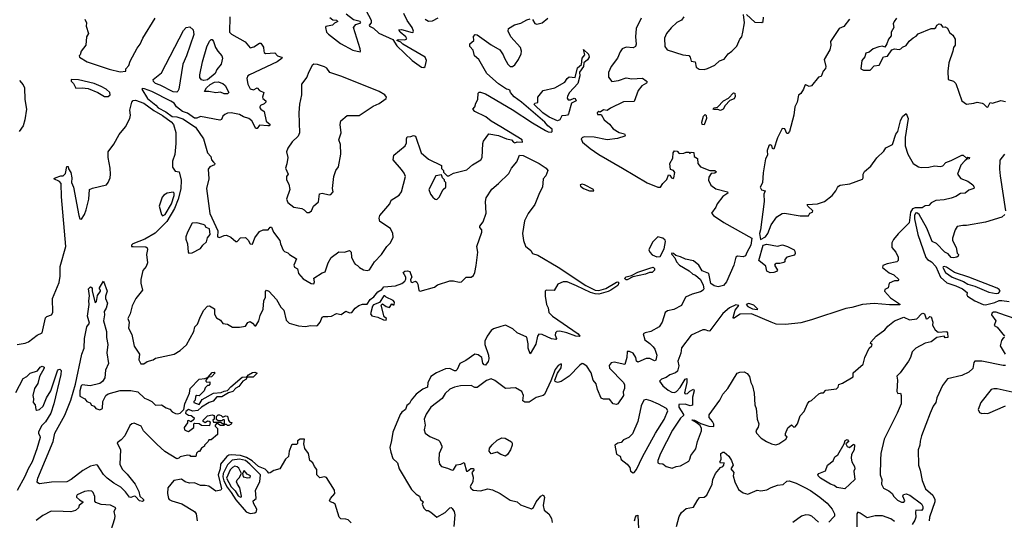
# Model space of a CAD drawing. Extents: x 1995161 to 2088924, y 769148 to 906007.
# Tile 47 of 256: x 2035246 to 2043575, y 778250 to 782481. Entities that reach past the tile are written whole.
import ezdxf

# ---------------------------------------------------------------- set-up
doc = ezdxf.new("R2010")
doc.units = 0

msp = doc.modelspace()

# ---------------------------------------------------------------- linework, layer by layer
at = {"layer": '0CON20XD'}
for points in [[(2038152.6, 782602.6), (2038218.1, 782478.1), (2038220.4, 782455), (2038201.2, 782435), (2038204.3, 782425), (2038238.6, 782408.6), (2038285, 782367.8), (2038402.7, 782312.7), (2038435, 782258.8), (2038565, 782136.5), (2038645, 782080.3), (2038663.5, 782076.5)], [(2035796.7, 782485), (2035811.2, 782455), (2035808.8, 782425), (2035828, 782365), (2035812.5, 782335), (2035806, 782265), (2035766, 782215), (2035758.8, 782185), (2035750, 782175), (2035751.2, 782165), (2035815.7, 782125), (2036002.7, 782062.7), (2036095, 782041), (2036143.8, 782045)], [(2036143.8, 782045), (2036144.5, 782065.5), (2036168.5, 782095), (2036180.2, 782129.8), (2036238.6, 782241.4), (2036264.3, 782275), (2036287.5, 782325), (2036392.5, 782495)], [(2037024.1, 782505), (2037021.4, 782375), (2037037.5, 782357.5), (2037154.3, 782294.3), (2037195, 782243.1), (2037227.3, 782252.7), (2037275, 782282.9), (2037285, 782282), (2037309.7, 782249.7), (2037311.1, 782215), (2037314.2, 782204.2), (2037326.4, 782196.4), (2037405, 782199.5), (2037425.9, 782175.9), (2037460, 782165), (2037467.5, 782155), (2037424.2, 782125), (2037189.5, 782015), (2037177.1, 782005), (2037168.1, 781985), (2037175.8, 781935), (2037195, 781895.8), (2037225, 781888.9), (2037255, 781905.4), (2037275, 781881.1), (2037310, 781865), (2037299.3, 781825), (2037303.7, 781813.7), (2037327.5, 781795), (2037327.5, 781785), (2037315, 781769.6), (2037284.2, 781755), (2037277.1, 781745), (2037278.9, 781735), (2037285, 781724.4), (2037315, 781704), (2037332.3, 781622.2), (2037364, 781595), (2037356, 781585), (2037345, 781582.7), (2037275, 781588.9), (2037255, 781562.5), (2037245, 781562.5), (2037210, 781625), (2037185.6, 781645), (2037139.8, 781659.7), (2037105, 781678.8), (2037035, 781694.5), (2037005, 781690.4), (2036980.5, 781679.5), (2036964.2, 781665), (2036952.7, 781637.3), (2036938.5, 781631.5), (2036775, 781662.9), (2036745, 781649.2), (2036725, 781649.1), (2036665, 781691.9), (2036624.2, 781704.2), (2036573.9, 781745), (2036552.7, 781775), (2036525, 781791.8), (2036363.6, 781875), (2036302.7, 781897.3), (2036285, 781900), (2036280, 781895), (2036328.6, 781815), (2036398.3, 781758.3), (2036418, 781735), (2036481.5, 781701.5), (2036535, 781662), (2036575, 781659.5), (2036625, 781643.2), (2036733, 781573), (2036800.6, 781475), (2036835.4, 781355.4), (2036864.2, 781325), (2036868.6, 781295), (2036885.4, 781275.4), (2036896.2, 781265), (2036893.8, 781255), (2036855, 781238.3), (2036841.2, 781218.8), (2036846.9, 781135), (2036825.1, 781055), (2036853.9, 780843.9), (2036923.3, 780695), (2036920, 780645), (2036935, 780641.2), (2036975, 780658), (2036995, 780660), (2037032.3, 780642.3), (2037075, 780606.7), (2037085, 780607.5), (2037114.2, 780635.8), (2037155, 780638.8), (2037177.9, 780617.9), (2037197, 780587), (2037215, 780583.3), (2037235, 780637.5), (2037275, 780690.8), (2037305, 780705.8), (2037347.5, 780705), (2037365, 780727.5), (2037375, 780727.5), (2037392.9, 780685), (2037446.9, 780615), (2037451.4, 780585), (2037475, 780532), (2037485, 780522), (2037515, 780511.2), (2037527.5, 780495), (2037588.3, 780458.3), (2037564.4, 780405), (2037570, 780390), (2037596.7, 780375), (2037604.5, 780334.5), (2037645, 780290.8), (2037710.9, 780250.9), (2037735, 780248.8), (2037740.8, 780265), (2037735, 780296.7), (2037805, 780342), (2037829.1, 780350.9), (2037856.7, 780425), (2037880.5, 780469.5), (2037945, 780518.8), (2037995, 780515.8), (2038035, 780530), (2038051.2, 780515), (2038052.5, 780475), (2038074.5, 780424.5), (2038085, 780413.8), (2038104.1, 780404.1), (2038120, 780385), (2038155, 780366), (2038185, 780360), (2038205, 780366), (2038248.6, 780435), (2038305.7, 780495), (2038351.4, 780565), (2038382, 780595), (2038406.1, 780643.9), (2038403.8, 780675), (2038384, 780715), (2038291.5, 780775), (2038286.6, 780803.4), (2038292.2, 780825), (2038376.7, 780925), (2038387.5, 780955), (2038455, 780997.5), (2038476.7, 781025), (2038508.8, 781155), (2038497.5, 781185), (2038477.1, 781215), (2038406.7, 781295), (2038410, 781335), (2038506.7, 781415), (2038519.3, 781440.7), (2038517.5, 781475), (2038525, 781490), (2038555, 781492.5), (2038577, 781503), (2038595, 781497.5), (2038642.5, 781355), (2038705, 781303.3), (2038815, 781247.5), (2038813, 781223), (2038830, 781205), (2038831.7, 781191.7), (2038861.7, 781161.7), (2038875, 781160), (2038916.1, 781183.9), (2039027.7, 781212.3), (2039076.4, 781253.6), (2039147.5, 781295), (2039157.5, 781315), (2039163.3, 781435), (2039170, 781455), (2039215, 781516.7), (2039295, 781503.3), (2039365, 781472.5), (2039406.4, 781466.4), (2039423.3, 781445), (2039435, 781441.2), (2039455, 781447.5), (2039500, 781445), (2039497.5, 781465), (2039316, 781576), (2039233.2, 781623.2), (2039188.7, 781658.7), (2039096, 781705), (2039078.8, 781725), (2039095.8, 781745), (2039104, 781775), (2039122.5, 781805), (2039125, 781860), (2039132, 781868), (2039145, 781869.5), (2039185, 781855.3), (2039411.7, 781721.7), (2039585, 781608.1), (2039695, 781544), (2039716.2, 781533.8), (2039745, 781530), (2039750, 781535), (2039750, 781555), (2039714, 781584), (2039687.5, 781615), (2039491.4, 781785), (2039430.1, 781830.1), (2039396.5, 781865), (2039391, 781885), (2039379.3, 781890.7), (2039363, 781893), (2039295, 781939.8), (2039196.8, 782025), (2039130, 782145), (2039092.5, 782175), (2039082.4, 782222.4), (2039052.5, 782255), (2039053.8, 782276.2), (2039087.5, 782305), (2039085, 782340), (2039100, 782355), (2039115, 782352.5), (2039235, 782267.5), (2039306.7, 782225), (2039336.2, 782185), (2039346, 782155), (2039374.2, 782105), (2039395, 782086.2), (2039415, 782086.2), (2039435, 782100), (2039466, 782145), (2039488.5, 782191.5), (2039490, 782215), (2039481.4, 782245), (2039400, 782335), (2039377.1, 782385), (2039381.4, 782405), (2039432.7, 782437.3), (2039485, 782451), (2039535, 782479.5), (2039565, 782488.2)], [(2037868.5, 782498.5), (2037895, 782480), (2037925, 782475.6), (2037936.7, 782465), (2037908, 782452), (2037893.3, 782435), (2037835.6, 782424.4), (2037831.9, 782415), (2037840.9, 782375), (2037857.6, 782357.6), (2037958.7, 782278.7), (2038065, 782222.6), (2038125, 782209.4)], [(2038125, 782209.4), (2038130, 782215), (2038127.2, 782235), (2038068.9, 782415), (2038089.2, 782440.8), (2038131.4, 782455), (2038125, 782465.1), (2038069.7, 782479.7), (2038008.7, 782528.7)], [(2038663.5, 782076.5), (2038675, 782084), (2038686.7, 782135), (2038675, 782165.3), (2038487.5, 782275), (2038470.9, 782290.9), (2038437.5, 782305), (2038446.7, 782313.3), (2038505, 782311.2), (2038521.7, 782318.3), (2038513.3, 782335), (2038463.3, 782375), (2038453.8, 782396.2), (2038475, 782396.9), (2038565, 782371.9), (2038575.6, 782374.4), (2038578.1, 782385), (2038566, 782416), (2038524.6, 782475), (2038495, 782532.5)], [(2038675, 782485.3), (2038705, 782469.6), (2038738.8, 782471.2), (2038785, 782496.7)], [(2039585, 782483.1), (2039605, 782449.2), (2039621.7, 782441.7), (2039665, 782454.6), (2039715, 782492.5)], [(2040504.3, 782495), (2040461.8, 782405), (2040455.3, 782335), (2040462, 782275), (2040455.2, 782254.8), (2040435, 782242.1), (2040375, 782248.3), (2040343.5, 782235), (2040325, 782210), (2040303.2, 782156.8), (2040249.6, 782085), (2040227.3, 782035), (2040226.7, 781995), (2040255, 781959.4), (2040312.6, 781967.4), (2040375, 781990.8), (2040425, 781980), (2040515, 781985.5), (2040545.4, 781965.4), (2040553.8, 781955), (2040547.5, 781945), (2040508.1, 781921.9), (2040476.5, 781883.5), (2040445, 781790), (2040353.8, 781786.2), (2040245, 781734), (2040215, 781713.3), (2040185, 781720), (2040155, 781700), (2040145, 781703.8), (2040130.6, 781695), (2040135, 781678.6), (2040165, 781680), (2040191.2, 781635), (2040235, 781596.7), (2040265, 781559.2), (2040318.3, 781528.3), (2040361.2, 781515), (2040367.8, 781505), (2040364.2, 781495), (2040303.2, 781476.8), (2040215, 781464.1), (2040105, 781488.8), (2040025, 781489.4), (2040005.7, 781484.3), (2039996, 781475), (2040006.9, 781445), (2040071, 781391), (2040145, 781341.8), (2040345, 781226.7), (2040555, 781102.6), (2040645, 781065.6), (2040665.4, 781064.6), (2040685, 781096), (2040719.8, 781130.2), (2040735, 781170), (2040745, 781167.5), (2040760, 781145), (2040775, 781140), (2040780, 781145), (2040788.1, 781188.1), (2040776.8, 781206.8), (2040752.5, 781215), (2040744.7, 781265), (2040770, 781310), (2040774.6, 781355), (2040785, 781372.5), (2040808.3, 781368.3), (2040825, 781350), (2040865, 781352.5), (2040885, 781360), (2040905, 781360), (2040915, 781350), (2040925, 781360), (2040948.3, 781358.3), (2040950, 781325), (2040978.3, 781308.3), (2040982.5, 781265), (2041005, 781236.7), (2041085, 781207.5), (2041125, 781206.7), (2041140, 781195), (2041125, 781183.3), (2041095, 781180), (2041075, 781150), (2041073.3, 781125), (2041091.2, 781081.2), (2041135, 781051.4), (2041233.8, 781025), (2041237.5, 781015), (2041192.8, 780987.2), (2041146, 780925), (2041134.2, 780895.8), (2041098.8, 780845), (2041114.4, 780825), (2041202.5, 780767.5), (2041438.7, 780635), (2041430.8, 780575), (2041395.5, 780514.5), (2041385.4, 780484.6), (2041365, 780477), (2041316.7, 780483.3), (2041304, 780475), (2041287.9, 780405), (2041223.8, 780265), (2041199.2, 780235), (2041155, 780223.8), (2041121.8, 780231.8), (2041092, 780252), (2041075, 780334.5), (2041019.4, 780359.4), (2040991.5, 780405), (2040945, 780441.8), (2040877.5, 780457.5), (2040835, 780477.9), (2040796.9, 780486.9), (2040775.8, 780505), (2040763, 780507), (2040758.8, 780505), (2040761.8, 780495), (2040789.2, 780469.2), (2040801.2, 780435), (2040827.8, 780405), (2040907.8, 780357.8), (2040940.8, 780330.8)], [(2042265, 782484.2), (2042218, 782422), (2042178.8, 782405), (2042104.4, 782295.6), (2042108.1, 782265), (2042097.8, 782225), (2042050, 782145), (2042064.2, 782085), (2042062.3, 782067.7), (2042041.2, 782045), (2042025, 782000), (2042003.6, 781996.4), (2041945, 781922), (2041925, 781917.5), (2041895, 781930.8), (2041886.2, 781925), (2041876.3, 781893.7), (2041855, 781857.5), (2041835, 781844), (2041822.7, 781785), (2041803.8, 781745), (2041795.2, 781674.8), (2041758, 781535), (2041745, 781520), (2041735, 781520), (2041718.3, 781558.3), (2041695, 781560), (2041655, 781482.5), (2041625, 781387.5), (2041615, 781393.3), (2041608.1, 781418.1), (2041595, 781422.1), (2041584.2, 781415.8), (2041569.7, 781375), (2041570.7, 781335), (2041555.9, 781305), (2041533.7, 781186.3), (2041528.2, 781101.8), (2041510.2, 781065), (2041521.8, 781041.8), (2041553.3, 781035), (2041541.1, 781005), (2041544.4, 780945.6), (2041513.3, 780705), (2041503.3, 780675), (2041513, 780623), (2041555.6, 780645), (2041575.6, 780675), (2041602.1, 780747.9), (2041652, 780815), (2041695, 780841.9), (2041715, 780846.4), (2041847.4, 780822.6), (2041917.9, 780822.1), (2041930, 780845), (2041952.5, 780855), (2041953.8, 780865), (2041914, 780905), (2041906.7, 780915), (2041910.8, 780919.2), (2041995, 780923.1), (2042055, 780944.2), (2042118, 780995), (2042150, 781035), (2042163.3, 781063.3), (2042171.2, 781075), (2042187.6, 781082.4), (2042266.9, 781093.1), (2042375, 781132), (2042381.4, 781145), (2042381.2, 781175), (2042392.1, 781197.9), (2042445.9, 781244.1), (2042497, 781313), (2042555, 781370), (2042573.6, 781396.4), (2042630, 781425), (2042658.1, 781511.9), (2042675, 781536.2), (2042695.5, 781625), (2042715, 781663.3), (2042745, 781686.7), (2042760.8, 781645), (2042735.6, 781485), (2042735.8, 781415), (2042760, 781345), (2042804.3, 781264.3), (2042847.9, 781237.9), (2042871.5, 781231.5), (2042935, 781234.5), (2042985, 781245.8), (2043035, 781239.1), (2043053.6, 781246.3), (2043081.1, 781275), (2043125, 781290.3), (2043215, 781335.8), (2043227.5, 781335), (2043255, 781310), (2043265, 781317.5), (2043280, 781315), (2043277.5, 781305), (2043257.5, 781302.5), (2043240.7, 781289.3), (2043208.2, 781251.8), (2043178.8, 781175), (2043207.7, 781137.7), (2043265, 781115.6), (2043307.5, 781085), (2043318.8, 781065), (2043317.5, 781055), (2043275, 781038.8), (2043245, 781015.8), (2043205, 781012.9), (2043165, 780987.1), (2043125, 780971.9), (2043065, 780958.5), (2042996.7, 780953.3), (2042955, 780933.8), (2042935, 780911.2), (2042905, 780907.1), (2042880.3, 780889.7), (2042820.6, 780889.4), (2042798.8, 780881.2), (2042781.7, 780855), (2042769.2, 780765), (2042678, 780672), (2042636.9, 780623.1), (2042622, 780595), (2042624.2, 780555), (2042657.5, 780515), (2042678, 780475), (2042676, 780445), (2042665, 780434.3), (2042583.6, 780416.4), (2042545.9, 780404.1), (2042544.4, 780385), (2042602.2, 780342.2), (2042639.5, 780325), (2042681.2, 780285), (2042675, 780274), (2042645, 780274), (2042600, 780255), (2042592.5, 780215), (2042565, 780201.2), (2042560, 780185), (2042610.9, 780130.9), (2042680, 780085), (2042692.5, 780075), (2042688.3, 780071.7), (2042605, 780071.7), (2042475, 780082.3), (2042375, 780073.2), (2042285, 780048), (2042235, 780040.5), (2041945, 779944), (2041855, 779920), (2041725, 779906), (2041645, 779908.8), (2041603.6, 779923.6), (2041435, 779995.6), (2041339.4, 779990.6), (2041284, 779954), (2041280, 779965), (2041297.5, 780025), (2041330, 780065), (2041305, 780070), (2041250, 780045), (2041195, 779996.2), (2041085, 779852), (2041075, 779848), (2041045, 779859.6), (2041025, 779860), (2040924.7, 779815.3), (2040845, 779707.5), (2040837.7, 779662.3), (2040812.7, 779595), (2040822.8, 779555), (2040809.3, 779510.7), (2040793.1, 779496.9), (2040745, 779478.5), (2040715, 779455.5), (2040675, 779442.2), (2040658.9, 779425), (2040687.5, 779385), (2040730.9, 779350.9), (2040763.6, 779333.6), (2040785, 779330.9), (2040802.9, 779337.1), (2040833, 779373), (2040875, 779441.2), (2040888.3, 779448.3), (2040890, 779415), (2040868.3, 779328.3), (2040875, 779320), (2040895, 779322.5), (2040915, 779342.5), (2040946.7, 779356.7), (2040951.2, 779345), (2040938.6, 779291.4), (2040936.8, 779223.2), (2040916.4, 779216.4), (2040875, 779232.5), (2040821.7, 779228.3), (2040822.5, 779205), (2040860, 779145), (2040860, 779135), (2040835, 779113.3), (2040767.1, 779012.9), (2040665.6, 778815), (2040642.7, 778755), (2040642.7, 778735), (2040655, 778728.6), (2040685, 778727.5), (2040715, 778704.3), (2040765, 778690.8), (2040800, 778705), (2040835, 778709.4), (2040905, 778750.8), (2040914.5, 778765.5), (2040922, 778798), (2040965.8, 778855), (2040978.6, 778915), (2041014.4, 779005), (2041014.4, 779025), (2041000.8, 779050.8), (2040967.5, 779077.5), (2040933.3, 779095), (2040935, 779100), (2040955, 779096.7), (2041008.3, 779068.3), (2041074.2, 779044.2), (2041118.3, 779041.7), (2041118.3, 779061.7), (2041107.5, 779085), (2041078.3, 779118.3), (2041078.8, 779141.2), (2041169.4, 779265), (2041194.4, 779315), (2041235, 779364), (2041315, 779492.5), (2041336.9, 779503.1), (2041375, 779504.6), (2041400.7, 779490.7), (2041420.4, 779465), (2041429.6, 779415), (2041446.2, 779385), (2041459.5, 779325), (2041464.2, 779225.8), (2041475.7, 779195), (2041484.5, 779105), (2041499.4, 779065), (2041493.9, 779036.1), (2041474, 779005), (2041478.8, 778985), (2041517.5, 778945), (2041564.2, 778915), (2041605, 778895.5), (2041643, 778887), (2041668, 778895), (2041728, 778935), (2041736.7, 778955), (2041725, 778963.3), (2041723.9, 778983.9), (2041745, 779030), (2041775, 779057.5), (2041795, 779037.5), (2041805, 779040), (2041825, 779064), (2041847.1, 779132.9), (2041882.1, 779167.9), (2041908.8, 779235), (2041923.3, 779255), (2041945, 779263.3), (2042005, 779318), (2042025, 779328), (2042045, 779327.5), (2042065, 779350), (2042155, 779360), (2042170, 779375), (2042175, 779397.5), (2042205, 779408.8), (2042295, 779463.3), (2042296.7, 779495), (2042380.9, 779569.1), (2042396, 779625), (2042431.2, 779705), (2042453.3, 779725), (2042456.2, 779735), (2042443.3, 779745), (2042446.7, 779755), (2042490, 779805), (2042565, 779860), (2042589.2, 779890.8), (2042645, 779936.2), (2042725, 779966.2), (2042774.2, 779944.2), (2042835, 779953.8), (2042875, 779994.2), (2042885, 779999.5), (2042900.8, 779995), (2042915, 779953.8), (2042926.7, 779955), (2042945, 779972), (2042955, 779970.8), (2042970.8, 779925), (2042968.3, 779898.3), (2042990.7, 779860.7), (2043015, 779841.2), (2043085, 779846.7), (2043095.5, 779835), (2043096.7, 779795), (2043075, 779792.5), (2043066.2, 779806.2), (2043004.5, 779795.5), (2042955, 779757.5), (2042905, 779747.7), (2042825.6, 779705), (2042795.3, 779674.7), (2042780.7, 779625), (2042764.8, 779595), (2042693.2, 779496.8), (2042665, 779468.8), (2042672.5, 779435), (2042667, 779337), (2042675, 779322.5), (2042696.7, 779325), (2042703.6, 779303.6), (2042701.9, 779235), (2042669.6, 779155), (2042557.8, 778935), (2042531.5, 778815), (2042528.8, 778761.2), (2042525.2, 778635), (2042537.5, 778595), (2042536.3, 778555), (2042551.8, 778521.8), (2042598.2, 778498.2), (2042626, 778476), (2042641, 778451), (2042670.8, 778420.8), (2042705.8, 778404.2), (2042726, 778404), (2042732.5, 778415), (2042717.1, 778455), (2042720.9, 778469.1), (2042745, 778473.6), (2042775, 778462.1), (2042875, 778388.9), (2042886.2, 778365), (2042884.3, 778345.7), (2042875, 778333.6), (2042827.5, 778335), (2042822.7, 778317.3), (2042826.8, 778276.8), (2042819.1, 778250.9), (2042795, 778215.5)], [(2040863.3, 782505), (2040843, 782477), (2040804, 782456), (2040756.9, 782413.1), (2040718.6, 782365), (2040700, 782325), (2040704, 782255), (2040722.5, 782225), (2040855, 782184.3), (2040905, 782178.8), (2040916.2, 782165), (2040925, 782130), (2040960, 782125), (2040969.3, 782079.3), (2040993, 782063), (2041035, 782061.2), (2041065, 782068.8), (2041125, 782095.8), (2041165, 782132.5), (2041205, 782146.2), (2041238.8, 782191.2), (2041271.2, 782215), (2041312.3, 782257.7), (2041338, 782315), (2041353.3, 782335), (2041363.3, 782375), (2041376.2, 782455), (2041367.5, 782525)], [(2041395, 782524.2), (2041465, 782458.6), (2041525, 782457.9), (2041534.6, 782465.4), (2041538.6, 782501.4)], [(2042664.2, 782495), (2042642.9, 782465), (2042635.8, 782445), (2042640.8, 782415), (2042618.8, 782375), (2042616.7, 782345), (2042595, 782317.5), (2042582, 782278), (2042565, 782250), (2042545, 782256.7), (2042512.5, 782252.5), (2042466.7, 782235), (2042432.9, 782207.1), (2042403.1, 782196.9), (2042394.2, 782165.8), (2042370.8, 782135), (2042360, 782065), (2042385, 782054.3), (2042440, 782055), (2042475, 782091.2), (2042515, 782097.5), (2042552.3, 782167.7), (2042586.2, 782173.8), (2042623.9, 782226.1), (2042645, 782233.3), (2042685, 782230), (2042700, 782235), (2042715, 782250), (2042745, 782262.5), (2042770.5, 782299.5), (2042805, 782328.8), (2042829.3, 782340.7), (2042845, 782360), (2042955, 782406.7), (2042985, 782406.7), (2042995.8, 782414.2), (2043003.3, 782435), (2043025, 782446.2), (2043034, 782444), (2043055, 782416.7), (2043075, 782419.2), (2043095, 782410), (2043112.5, 782372.5), (2043138.8, 782348.8), (2043160.4, 782315), (2043158.1, 782265), (2043144.3, 782245), (2043140, 782215), (2043104.2, 782115), (2043095.8, 782045), (2043101.2, 781975), (2043145, 781960), (2043165, 781940.6), (2043214.1, 781794.1), (2043255, 781765.6), (2043316.1, 781773.9), (2043345, 781784.2), (2043386.1, 781776.1), (2043400, 781770), (2043425, 781744), (2043435, 781742.5), (2043455, 781780), (2043475, 781776.2), (2043545, 781797.5), (2043585, 781788)], [(2036575, 781868.4), (2036545, 781870.6), (2036435, 781928.1), (2036395, 781942.1), (2036378.3, 781958.3), (2036375.9, 781975), (2036445, 782031.8), (2036631.4, 782388.6), (2036655, 782414.4), (2036685, 782420.4), (2036713.1, 782395), (2036718.4, 782355), (2036657.5, 782175), (2036625.6, 782104.4), (2036591.2, 781895), (2036585, 781876.2), (2036575, 781868.4)], [(2036805, 781966.4), (2036785, 781971.2), (2036771.3, 781991.3), (2036769.3, 782015), (2036793.3, 782125), (2036829.6, 782250.4), (2036851.1, 782298.9), (2036865, 782314.3), (2036875, 782312.5), (2036885, 782297.5), (2036903.7, 782245), (2036921.2, 782215), (2036957.1, 782175), (2036962.7, 782155), (2036950, 782105), (2036915, 782060.6), (2036899.1, 782025), (2036835, 781972.3), (2036805, 781966.4)], [(2039795, 781626.7), (2039725, 781658.1), (2039671.5, 781695), (2039598.1, 781765), (2039605, 781774.2), (2039628, 781782), (2039629.2, 781825), (2039675, 781883.3), (2039772.5, 781905), (2039856.1, 781953.9), (2039877.5, 781985), (2039895, 781997.5), (2039945, 781992.5), (2039963.3, 782075), (2039997.5, 782102.5), (2040004.5, 782155), (2040027.5, 782185), (2040015, 782227.5), (2040058.2, 782188.2), (2040063.1, 782165), (2040048.1, 782141.9), (2040017.1, 782115), (2040014, 782085), (2039982.4, 782037.6), (2039983.5, 782005), (2039968.2, 781941.8), (2039896.2, 781865), (2039880, 781835), (2039878, 781818), (2039885, 781802.5), (2039906.4, 781803.6), (2039935, 781818.8), (2039945.8, 781815.8), (2039953.3, 781795), (2039912.5, 781775), (2039888.8, 781685), (2039880, 781675), (2039865, 781671.4), (2039831.7, 781668.3), (2039815, 781633.1), (2039795, 781626.7)], [(2037675, 780850), (2037695, 780852.5), (2037713.6, 780866.4), (2037731.2, 780905), (2037775, 780942.5), (2037781.7, 781008.3), (2037805, 781013.3), (2037865, 780999.2), (2037877.3, 781002.7), (2037896.7, 781025), (2037892.5, 781055), (2037904, 781155), (2037920, 781205), (2037942, 781238), (2037963.8, 781345), (2037960, 781425), (2037946.7, 781465), (2037966.7, 781525), (2037957.5, 781595), (2037963.7, 781626.3), (2038015, 781670.5), (2038118, 781672), (2038235, 781750.8), (2038286.6, 781773.4), (2038345, 781814), (2038348.6, 781825), (2038335.7, 781845), (2038287.1, 781875), (2037970.2, 781999.8), (2037870.5, 782035), (2037845, 782072.4), (2037825, 782083.8), (2037765, 782103.3), (2037735.4, 782104.6), (2037721.5, 782095), (2037688.1, 782035), (2037674.2, 781995), (2037630.8, 781935), (2037629.2, 781845), (2037612.7, 781767.3), (2037608, 781695), (2037614.2, 781525.8), (2037602.3, 781497.7), (2037551.1, 781448.9), (2037514.3, 781395), (2037503.8, 781365), (2037514, 781315), (2037506.8, 781263.2), (2037494, 781225), (2037517.5, 781175), (2037502.5, 781155), (2037503, 781127), (2037521.9, 781091.9), (2037531.9, 781045), (2037504.4, 780965), (2037515.5, 780935), (2037565, 780896.1), (2037633.9, 780883.9), (2037652.5, 780875), (2037675, 780850)], [(2035245.5, 781965.5), (2035275, 781931.2), (2035285.6, 781905), (2035288.5, 781805), (2035303.5, 781725), (2035290.6, 781635), (2035276.7, 781585), (2035241.2, 781535)], [(2035965, 781831.4), (2035995, 781831.9), (2036012, 781845), (2036010, 781865), (2035978.1, 781895), (2035935.6, 781915), (2035875, 781941.4), (2035745, 781972.5), (2035681.2, 781975), (2035680.3, 781960.3), (2035700.5, 781940.5), (2035721.9, 781901.9), (2035774, 781906), (2035825, 781900), (2035906.6, 781866.6), (2035965, 781831.4)], [(2037005, 781853.8), (2036975, 781854.7), (2036945, 781868.4), (2036905, 781862.4), (2036845, 781874.7), (2036810, 781875), (2036825.8, 781905), (2036857.1, 781932.9), (2036895, 781952.3), (2036925, 781954.6), (2036965, 781941.2), (2036983.8, 781925), (2037015.8, 781865), (2037005, 781853.8)], [(2035224.5, 779735.5), (2035293.8, 779746.2), (2035321.8, 779758.2), (2035395, 779813.1), (2035435, 779834.2), (2035465, 779960.8), (2035475, 779973.1), (2035515, 779987.1), (2035525.3, 780005), (2035524.7, 780125.3), (2035580.5, 780259.5), (2035587.7, 780312.2), (2035588.9, 780395), (2035637.4, 780565), (2035600, 780985), (2035596.4, 781096.4), (2035584.2, 781114.2), (2035533.8, 781135), (2035547.5, 781145), (2035595, 781160), (2035615, 781160), (2035635, 781180), (2035645, 781240), (2035655, 781240), (2035659.3, 781219.3), (2035678.6, 781188.6), (2035688.2, 781145), (2035685.4, 781105), (2035700, 781065), (2035746.1, 780825), (2035755, 780797.5), (2035768, 780795), (2035793.5, 780835), (2035808.2, 780875), (2035831.2, 780965), (2035835.7, 781045), (2035861.8, 781058.2), (2035980, 781085), (2035995.6, 781104.4), (2036011.5, 781145), (2036014.7, 781175.3), (2036012.3, 781225), (2035995.2, 781315), (2035995, 781363.8), (2036042.4, 781427.6), (2036088.6, 781511.4), (2036140, 781575), (2036178.8, 781645), (2036183.1, 781675), (2036178.9, 781715), (2036195.8, 781785), (2036205, 781799.1), (2036225, 781800.7), (2036295, 781773.9), (2036382.1, 781712.1), (2036455, 781671.6), (2036528.4, 781618.4), (2036546.1, 781596.1), (2036566.8, 781526.8), (2036567.9, 781435), (2036558.4, 781341.6), (2036540, 781285), (2036539.4, 781235), (2036561.2, 781201.2), (2036595, 781196.2), (2036612.5, 781125), (2036608.6, 781051.4), (2036586.4, 780963.6), (2036555.8, 780885), (2036491.4, 780775), (2036392.6, 780677.4), (2036304.5, 780625.5), (2036202.5, 780585), (2036192.5, 780575), (2036192.5, 780565), (2036205, 780564.3), (2036311.9, 780561.9), (2036323.4, 780553.4), (2036327.3, 780537.3), (2036318.6, 780495), (2036328, 780425), (2036315.3, 780394.7), (2036288.3, 780361.7), (2036270.6, 780285), (2036270.6, 780255), (2036284.2, 780195), (2036229.4, 780125), (2036198, 780062), (2036181.1, 779995), (2036161.2, 779955), (2036171.9, 779925), (2036167.8, 779875), (2036195, 779820), (2036215, 779722.5), (2036258.8, 779655), (2036254, 779605), (2036272.3, 779572.3), (2036295, 779571.2), (2036325, 779591.4), (2036373.9, 779606.1), (2036395, 779621.2), (2036552.5, 779655), (2036605, 779683.8), (2036658.3, 779731.7), (2036720.6, 779845), (2036729.1, 779885), (2036751.6, 779908.4), (2036762.5, 779935)], [(2041175, 781712.7), (2041151.3, 781721.3), (2041120.9, 781720.9), (2041113.5, 781725), (2041118, 781735), (2041149.4, 781740.6), (2041200.5, 781795), (2041241.2, 781818.8), (2041285, 781862.5), (2041295, 781860), (2041297.3, 781832.7), (2041289.4, 781810.6), (2041252.1, 781797.9), (2041213.4, 781756.6), (2041195.3, 781724.7), (2041175, 781712.7)], [(2041035, 781591.4), (2041019.2, 781595), (2041016.2, 781615), (2041030.8, 781665), (2041045, 781680.8), (2041052.1, 781672.1), (2041055.4, 781644.6), (2041035, 781591.4)], [(2036762.5, 779935), (2036772.5, 779967.5), (2036805, 780026.2), (2036835, 780060), (2036853, 780063), (2036895, 780037.5), (2036893.8, 779995), (2036900.3, 779980.3), (2036912.3, 779962.3), (2036945, 779940), (2036965, 779914), (2037005, 779908.8), (2037045, 779881.2), (2037105, 779880.8), (2037155, 779891.2), (2037177.1, 779922.9), (2037195, 779928.6), (2037216, 779916), (2037235, 779894.3), (2037245, 779894.2), (2037269.1, 779935), (2037280.1, 779979.9), (2037305.5, 780035), (2037311.2, 780105), (2037324.6, 780135), (2037325, 780182.5), (2037335, 780195.7), (2037355, 780187.5), (2037418.8, 780115), (2037455, 780052), (2037479.6, 780025), (2037500.2, 779940.2), (2037525, 779916.2), (2037605, 779893.2), (2037665, 779888.9), (2037705, 779896.6), (2037755.6, 779894.4), (2037765, 779897.1), (2037786.7, 779925), (2037805, 779966.9), (2037815, 779972.9), (2037851.3, 779971.3), (2037885, 779975.3), (2037927.1, 779997.1), (2037965, 779989.2), (2038005, 780016), (2038035, 780004.4), (2038054.5, 780005.5), (2038085, 780044), (2038115, 780064), (2038145, 780075.8), (2038184, 780076), (2038210, 780115), (2038241.2, 780138.8), (2038275, 780181.2), (2038309.3, 780200.7), (2038325, 780223.3), (2038425, 780231.2), (2038477.7, 780252.3), (2038505, 780271.2), (2038513.1, 780286.9), (2038512.7, 780305), (2038491.2, 780345), (2038503.6, 780356.4), (2038527.7, 780357.7), (2038545, 780351.2), (2038564.4, 780305), (2038553.1, 780285), (2038555.4, 780265.4), (2038565, 780259.1), (2038595, 780269.6), (2038605, 780261.8), (2038614, 780245), (2038621.7, 780191.7), (2038635, 780186.2), (2038755, 780220.8), (2038780.3, 780239.7), (2038885.8, 780274.2), (2038915, 780274.4), (2038965, 780263.3), (2038984, 780266), (2039022.5, 780305), (2039065, 780305.8), (2039085, 780320), (2039095.7, 780345), (2039106.7, 780403.3), (2039122.5, 780515), (2039113.3, 780565), (2039155.8, 780685.8), (2039154, 780705), (2039138.6, 780725), (2039139.4, 780735), (2039167.5, 780772.5), (2039190.8, 780845), (2039185.5, 780945), (2039191.8, 780975), (2039240.4, 781049.6), (2039297.1, 781095), (2039385, 781181.9), (2039406.7, 781225), (2039450, 781280), (2039474.6, 781335), (2039505, 781332.3), (2039640, 781265), (2039700.9, 781225), (2039714.5, 781205), (2039697.5, 781162.5), (2039673.1, 781135), (2039668.2, 781065), (2039643.1, 781016.9), (2039605, 780918), (2039547.3, 780842.7), (2039515, 780780), (2039498.9, 780675), (2039508.1, 780615), (2039525, 780566.2), (2039569.1, 780529.2), (2039585, 780504.3), (2039629.5, 780489.5), (2039800, 780390), (2040035, 780233.5), (2040115, 780193.4), (2040145, 780191.4), (2040205, 780209.7), (2040295, 780263.2), (2040305.9, 780265.9), (2040315, 780256.9), (2040305.7, 780234.3), (2040246.2, 780193.8), (2040225, 780182.7), (2040145, 780161.2), (2040115, 780162.6), (2040075, 780176.2), (2039955, 780231.6), (2039876.7, 780265), (2039843.6, 780266.4), (2039797.5, 780245), (2039767, 780193), (2039700, 780195), (2039690, 780185), (2039690, 780145), (2039702.5, 780075), (2039717.5, 780045), (2039723.3, 780005), (2039753.3, 779975), (2039970.9, 779825), (2039984.2, 779805), (2039978.2, 779801.8), (2039950, 779805), (2039875, 779833.4), (2039815, 779848.6), (2039790, 779845), (2039777.5, 779835), (2039776.2, 779815), (2039786.2, 779785), (2039781.7, 779778.3), (2039745, 779784.7), (2039665, 779820.5), (2039638, 779822), (2039626.2, 779805), (2039611.2, 779738.8), (2039565, 779657.5), (2039547.5, 779705), (2039547.5, 779742.5), (2039535, 779797.8), (2039455, 779833.6), (2039417.6, 779867.6), (2039355, 779900), (2039315, 779887.3), (2039253.2, 779866.8), (2039235.5, 779855), (2039199.2, 779805), (2039180.6, 779765), (2039181.4, 779735), (2039210.6, 779645), (2039214.7, 779615.3), (2039208.8, 779591.2), (2039185, 779560), (2039175, 779562.9), (2039165, 779579.2), (2039155.4, 779625), (2039125, 779647.2), (2039095, 779653.6), (2039019.7, 779600.3), (2038968, 779575), (2038947.1, 779525), (2038936, 779514), (2038925, 779513.7), (2038885, 779533.1), (2038849.4, 779530.6), (2038772, 779495), (2038724.6, 779465.4), (2038699.6, 779410.4), (2038695.9, 779374.1), (2038655, 779359.1), (2038598.9, 779315), (2038556.8, 779265), (2038542.3, 779237.7), (2038521, 779219), (2038509.1, 779185), (2038480, 779165), (2038464.4, 779145), (2038402.5, 778995), (2038390, 778925), (2038377.9, 778865), (2038384.4, 778825), (2038402.8, 778772.8), (2038441.2, 778735), (2038456.2, 778685), (2038559.7, 778509.7), (2038599.5, 778469.5), (2038626.7, 778455), (2038636.4, 778426.4), (2038660, 778405), (2038650, 778385), (2038665, 778352.5), (2038685, 778332.5), (2038701.7, 778331.7), (2038725, 778317.5), (2038775, 778276.7), (2038844, 778315), (2038885, 778355.8), (2038895, 778357.5), (2038905, 778350), (2038920.4, 778325), (2038926.2, 778295), (2038917.5, 778197.5)], [(2043575, 781344.3), (2043537.3, 781292.7), (2043532.7, 781217.3), (2043539.7, 781160.3), (2043585.7, 780865)], [(2038775, 780962.5), (2038795, 780980), (2038827.5, 781045), (2038850, 781065), (2038850, 781105), (2038840, 781115), (2038838.3, 781128.3), (2038823, 781143), (2038815, 781170), (2038765, 781160), (2038707.5, 781045), (2038722.5, 781005), (2038740.7, 780980.7), (2038760, 780965), (2038775, 780962.5)], [(2040095, 781033.1), (2040102.5, 781035), (2040100, 781045), (2040023.8, 781085), (2040005, 781090.6), (2039986.7, 781085), (2039990, 781075), (2040015, 781054.4), (2040066.7, 781035), (2040095, 781033.1)], [(2036455, 780824.3), (2036475.4, 780834.6), (2036531.5, 780925), (2036553.5, 780995), (2036553.1, 781015), (2036545, 781023.1), (2036494, 781015), (2036465, 780998.9), (2036450, 780980), (2036427.1, 780905), (2036444.5, 780835), (2036455, 780824.3)], [(2043580.5, 780835), (2043555, 780812), (2043415, 780770), (2043255, 780740), (2043225, 780742.5), (2043175, 780733.3), (2043159.2, 780705), (2043135.8, 780635), (2043136.7, 780615), (2043166.6, 780556.6), (2043176.2, 780506.2), (2043186.7, 780495), (2043185, 780482.5), (2043172.5, 780475), (2043145, 780467.8), (2043125, 780471.8), (2043101, 780501), (2043071.7, 780515), (2042999.8, 780589.8), (2042965.1, 780605.1), (2042920, 780720), (2042855, 780835.6), (2042835, 780849.2), (2042823.1, 780846.9), (2042815, 780825.7), (2042815, 780798.1), (2042842, 780665), (2042911.9, 780471.9), (2042924.2, 780454.2), (2042957.6, 780435), (2042995, 780395.4), (2043036, 780306), (2043088, 780258), (2043165, 780232.6), (2043221.8, 780205), (2043260, 780175), (2043257.1, 780155), (2043264, 780145), (2043326, 780106), (2043395, 780073.5), (2043415, 780070.6), (2043495, 780090), (2043532.6, 780107.4), (2043555, 780108.1), (2043615, 780098.8)], [(2036678.3, 780508.3), (2036705, 780510), (2036775, 780546.7), (2036794.3, 780575.7), (2036825.8, 780604.2), (2036835, 780637.5), (2036857.5, 780665), (2036853, 780713), (2036822.5, 780725), (2036813, 780743), (2036799.5, 780749.5), (2036745, 780763.3), (2036705, 780760), (2036666, 780685), (2036652, 780645), (2036652, 780625), (2036666, 780585), (2036672.5, 780515), (2036678.3, 780508.3)], [(2040635, 780477.3), (2040665, 780480.2), (2040696.5, 780543.5), (2040709, 780605), (2040705, 780616.2), (2040685, 780634), (2040645, 780645.5), (2040598.5, 780601.5), (2040568.8, 780535), (2040575.5, 780515), (2040595, 780493.3), (2040635, 780477.3)], [(2041595, 780340.9), (2041565, 780354.3), (2041557.6, 780397.6), (2041498.1, 780445), (2041535, 780573.8), (2041565, 780582.3), (2041655, 780567.8), (2041698.5, 780578.5), (2041740, 780565), (2041796.2, 780535), (2041803.8, 780525), (2041806, 780505), (2041798.8, 780491.2), (2041735, 780473.3), (2041717.5, 780455), (2041717.5, 780435), (2041710.7, 780429.3), (2041675, 780420), (2041645, 780420.8), (2041636.2, 780415), (2041632, 780405), (2041655.8, 780365), (2041647.8, 780352.2), (2041625, 780342.9), (2041595, 780340.9)], [(2040375, 780280.8), (2040367.5, 780287.5), (2040364.8, 780295.2), (2040375, 780307.5), (2040422.1, 780317.9), (2040475, 780345.6), (2040575, 780380.9), (2040605, 780388), (2040615, 780376.7), (2040615, 780363.3), (2040596.9, 780343.1), (2040574.2, 780344.2), (2040539.8, 780330.3), (2040432.5, 780307.5), (2040385, 780282.8), (2040375, 780280.8)], [(2043505, 780165.8), (2043525, 780169.3), (2043538.4, 780185), (2043531.1, 780201.1), (2043515, 780212.1), (2043273.5, 780305), (2043152.9, 780342.9), (2043085, 780388.2), (2043065, 780395.5), (2043057.7, 780392.3), (2043055.7, 780385), (2043077.5, 780345), (2043135, 780305.8), (2043228.6, 780268.6), (2043265, 780245.2), (2043325, 780229), (2043445, 780177.9), (2043505, 780165.8)], [(2040940.8, 780330.8), (2040961.9, 780321.9), (2041005.5, 780285.5), (2041027.6, 780237.6), (2041031.9, 780205), (2041027.8, 780195), (2041005, 780179.6), (2040935, 780160), (2040878.2, 780135), (2040845, 780064.3), (2040778.4, 780031.6), (2040725, 780020), (2040705, 780005.8), (2040681.8, 779925), (2040656.5, 779885), (2040585, 779844.5), (2040535.6, 779834.4), (2040521.2, 779825), (2040535, 779773.8), (2040575.3, 779745.3), (2040605.6, 779715.6), (2040617.5, 779695), (2040634.6, 779645), (2040627.5, 779602.5), (2040615, 779597.8), (2040575, 779616.2), (2040545, 779618.3), (2040475, 779586.8), (2040462.7, 779595), (2040456.7, 779626.7), (2040435, 779661.2), (2040405, 779677.5), (2040385, 779677.5), (2040381.4, 779625), (2040365, 779565.8), (2040274.6, 779585.4), (2040249.5, 779580.5), (2040233, 779557), (2040235.8, 779535), (2040353.1, 779415), (2040362.2, 779395), (2040361.2, 779365), (2040351.3, 779335), (2040352.3, 779305), (2040305.7, 779235), (2040295, 779228.1), (2040265, 779234.3), (2040235, 779274), (2040185, 779273.1), (2040165, 779281.2), (2040133.3, 779355), (2040123.2, 779403.2), (2040097.1, 779435), (2040079.4, 779495), (2040043.7, 779553.7), (2040013.4, 779573.4), (2040005, 779574.4), (2039985, 779561.2), (2039895, 779468.3), (2039825, 779424.1), (2039795, 779415.8), (2039775, 779423.3), (2039773.8, 779435), (2039796.7, 779493.3), (2039825, 779538), (2039830, 779565), (2039825, 779571.2), (2039800.9, 779559.1), (2039776, 779525), (2039740.3, 779429.7), (2039685, 779313.6), (2039675, 779305.5), (2039615, 779286.5), (2039555, 779248.5), (2039518.8, 779248.8), (2039500.8, 779260.8), (2039506.9, 779305), (2039495, 779338.8), (2039439.3, 779369.3), (2039355, 779364.3), (2039265, 779430.9), (2039235, 779444.1), (2039195, 779431.7), (2039115, 779373.2), (2039095, 779371.9), (2039065, 779388.6), (2038975, 779385.6), (2038925, 779375.3), (2038885, 779356.9), (2038845, 779322), (2038821.2, 779278.8), (2038724.3, 779205), (2038685, 779148), (2038668.6, 779105), (2038676.9, 779053.1), (2038666.2, 779015), (2038676.2, 778985), (2038715, 778958), (2038788.4, 778928.4), (2038800.5, 778915), (2038816.9, 778876.9), (2038816.4, 778863.7), (2038794.2, 778815), (2038791.7, 778761.7), (2038796.7, 778725), (2038815, 778703.3), (2038865, 778691.2), (2038905, 778673.8), (2038915, 778676.7), (2038941.2, 778718.8), (2038976.7, 778725), (2039005, 778737.5), (2039025, 778666.2), (2039035, 778666), (2039061.8, 778688.2), (2039085, 778688.9), (2039087.2, 778672.8), (2039070.6, 778655), (2039081, 778615), (2039078.7, 778575), (2039055.8, 778535), (2039060.9, 778520.9), (2039082.5, 778505), (2039145, 778497.8), (2039205, 778515.4), (2039245, 778507), (2039310.9, 778475), (2039395, 778419.3), (2039455, 778406.3), (2039481.1, 778381.1), (2039575, 778347.5), (2039593.5, 778356.5), (2039614.3, 778405), (2039655, 778452.5), (2039675, 778465.7), (2039685.4, 778445), (2039674.3, 778375), (2039682, 778335), (2039721.2, 778305), (2039744.2, 778265), (2039750.9, 778230.9)], [(2036285, 778409.3), (2036259.6, 778415), (2036225, 778451.2), (2036215, 778453.3), (2036185, 778442.9), (2036175, 778446.2), (2036141.5, 778491.5), (2036100.4, 778530.4), (2036043, 778563), (2035985, 778605.8), (2035955, 778637.1), (2035905.6, 778715), (2035895, 778719.1), (2035845, 778707.6), (2035779.8, 778670.2), (2035681.5, 778595), (2035645, 778574.5), (2035515, 778571.9), (2035415, 778558.5), (2035400.9, 778565), (2035393.6, 778575), (2035399.1, 778605), (2035528.2, 778915), (2035543.8, 778986.2), (2035627.1, 779137.1), (2035678, 779265), (2035718.7, 779401.3), (2035773, 779655), (2035792.5, 779705), (2035793.9, 779785), (2035813.9, 779885), (2035837.1, 779915), (2035820, 779975), (2035833.2, 780075), (2035830, 780105), (2035835.9, 780145.9), (2035829.5, 780205), (2035845, 780224.2), (2035859.2, 780215), (2035860, 780185), (2035885, 780087.5), (2035895, 780100), (2035905, 780150), (2035930, 780185), (2035930, 780195), (2035920, 780205), (2035922.5, 780215), (2035955, 780270), (2035985.7, 780185), (2035970.8, 780145), (2035972, 780125), (2035987.8, 780085), (2035977.2, 780042.8), (2035961.4, 780015), (2035964, 779985), (2035956.5, 779935), (2035981.5, 779845), (2035979.6, 779795), (2035991.9, 779735), (2035982.5, 779665), (2035996.2, 779575), (2035971.3, 779518.7), (2035965.4, 779455), (2035946.8, 779423.2), (2035925, 779406.4), (2035842.9, 779387.1), (2035774.7, 779395.3), (2035765.5, 779385), (2035753.8, 779345), (2035755, 779297.5), (2035797.5, 779275), (2035813.9, 779253.9), (2035843, 779243), (2035855, 779223.3), (2035875, 779213.3), (2035890, 779195), (2035925, 779183.1), (2035945.3, 779194.7), (2035949.2, 779255), (2035975, 779303.6), (2035995, 779319.5), (2036095, 779346.2), (2036186.7, 779346.7), (2036245, 779335.5), (2036303.3, 779283.3), (2036329.4, 779270.6), (2036364, 779255), (2036393.8, 779223.8), (2036445, 779226), (2036485, 779200), (2036515, 779188.8), (2036537.1, 779167.1), (2036565, 779152.5), (2036585, 779150), (2036603.8, 779156.2), (2036633.6, 779186.4), (2036644.3, 779235), (2036684, 779325), (2036688.8, 779365), (2036765, 779443.3), (2036811.7, 779448.3), (2036840, 779460), (2036875, 779498.8), (2036891.7, 779501.7), (2036900, 779495), (2036868.3, 779461.7), (2036840, 779460), (2036820, 779435), (2036820, 779425), (2036828.3, 779418.3), (2036855, 779420), (2036855, 779400), (2036845, 779390), (2036835, 779390), (2036815, 779370), (2036807.5, 779345), (2036765, 779302.5), (2036745, 779303.3), (2036733.8, 779295), (2036730, 779265), (2036720, 779255), (2036720, 779245), (2036765, 779229.2), (2036790.6, 779269.4), (2036884.5, 779325.5), (2036950.2, 779329.8), (2036975, 779341.5), (2037005, 779345.6), (2037031.4, 779378.6), (2037129.3, 779460.7), (2037167, 779463), (2037180.4, 779479.6), (2037215, 779498.2), (2037235, 779500.8), (2037255.7, 779494.3), (2037219.8, 779460.2), (2037171.7, 779458.3), (2037159.3, 779440.7), (2037133.3, 779426.7), (2037099.6, 779380.4), (2037074.5, 779365.5), (2037050.4, 779339.6), (2037012, 779328), (2036955.9, 779294.1), (2036915, 779292.1), (2036882.6, 779257.4), (2036848.6, 779245), (2036783.3, 779206.7), (2036752.5, 779177.5), (2036710.9, 779170.9), (2036675, 779187.5), (2036650.7, 779169.3), (2036650, 779155), (2036675, 779138.8), (2036697.5, 779135), (2036722.5, 779115), (2036718.3, 779101.7), (2036697.5, 779082.5), (2036675, 779092.5), (2036665, 779090), (2036667, 779073), (2036637.5, 779035), (2036640, 779015), (2036657.5, 779005), (2036675, 779001.2), (2036720, 779035), (2036720, 779065), (2036725, 779070), (2036765, 779067.5), (2036785, 779052.5), (2036855, 779050), (2036860, 779075), (2036850, 779085), (2036835, 779087.5), (2036815, 779072.5), (2036797.5, 779085), (2036798.8, 779095), (2036835, 779133.3), (2036875, 779140), (2036890, 779135), (2036890, 779105), (2036880, 779095), (2036885, 779080), (2036945, 779080), (2036980, 779060), (2036980, 779095), (2036975, 779100), (2036965, 779100), (2036955, 779090), (2036925, 779090), (2036911.7, 779101.7), (2036911.7, 779128.3), (2036925, 779140), (2036935, 779140), (2036950, 779135), (2036965, 779120), (2036988.3, 779131.7), (2037005, 779130), (2037013, 779093), (2037025, 779080), (2037040, 779075), (2037036.4, 779063.6), (2037015, 779050), (2037005, 779050), (2036995, 779060), (2036980, 779060), (2036975, 779050), (2036945, 779050), (2036915, 779070), (2036900, 779055), (2036900, 779045), (2036910, 779035), (2036920, 779025), (2036920, 778975), (2036865, 778930), (2036845, 778930), (2036840, 778915), (2036810, 778885), (2036810, 778875), (2036785, 778860), (2036768.3, 778831.7), (2036755, 778830), (2036741.7, 778818.3), (2036735, 778790), (2036695, 778790), (2036687, 778797), (2036665, 778800), (2036605, 778787.5), (2036592.5, 778775), (2036575, 778770), (2036475, 778831.9), (2036405, 778894.5), (2036294.7, 779005), (2036274.5, 779044.5), (2036215, 779070.6), (2036195, 779064.3), (2036179.1, 779050.9), (2036135.1, 778964.9), (2036105, 778930.9), (2036071.1, 778905), (2036098.9, 778845), (2036093.8, 778725), (2036112, 778682), (2036155, 778640.6), (2036222, 778555), (2036253.7, 778493.7), (2036262.9, 778455), (2036293.9, 778425), (2036294.6, 778415), (2036285, 778409.3)], [(2038345, 779940), (2038350, 779955), (2038328.3, 779968.3), (2038303, 780067), (2038315, 780080), (2038345, 780057.5), (2038375, 780047.5), (2038395, 780080), (2038405, 780070), (2038415, 780070), (2038416.4, 780093.6), (2038405, 780106.7), (2038347.5, 780135), (2038335, 780147.5), (2038325, 780147.5), (2038290, 780090), (2038240, 780070), (2038230.3, 780059.7), (2038213.8, 779993.8), (2038225, 779977.5), (2038275, 779967.5), (2038323, 779943), (2038345, 779940)], [(2041485, 780030), (2041490, 780035), (2041455, 780066.7), (2041415, 780082.5), (2041390, 780075), (2041405, 780057.5), (2041445, 780036.7), (2041485, 780030)], [(2043675, 779950.4), (2043529.7, 780000.3), (2043505, 780008.8), (2043482.1, 780007.9), (2043469.5, 780000.5), (2043466.2, 779985), (2043503.3, 779935), (2043490, 779895), (2043515, 779882.5), (2043576.2, 779805)], [(2043577.5, 779795), (2043563.1, 779786.9), (2043550.5, 779769.5), (2043538.9, 779725), (2043582.3, 779655)], [(2035215, 779330.6), (2035275, 779447.3), (2035307.1, 779465), (2035335, 779492.5), (2035396.7, 779513.3), (2035420, 779545), (2035435, 779553.3), (2035452.5, 779545), (2035452.9, 779535), (2035414.6, 779465), (2035399.5, 779405), (2035371.5, 779365), (2035358, 779305), (2035364, 779275), (2035360.8, 779245), (2035376.9, 779225), (2035383.3, 779185), (2035390.9, 779180.9), (2035415, 779185.7), (2035444.5, 779215), (2035471.8, 779285), (2035509.3, 779345), (2035565, 779513.8), (2035574.3, 779525), (2035585, 779526.9), (2035597.9, 779515), (2035595, 779483.3), (2035535.3, 779235.3), (2035508.7, 779155), (2035465, 779081.1), (2035430.9, 779049.1), (2035406.5, 778995), (2035404.7, 778984.7), (2035417.7, 778965), (2035418.3, 778948.3), (2035392.4, 778855), (2035350.5, 778745), (2035316.7, 778685), (2035290.4, 778619.6), (2035225, 778502.5)], [(2043585, 779559.4), (2043565, 779558.3), (2043385, 779595.6), (2043324.4, 779595.6), (2043315.9, 779584.1), (2043308.3, 779531.7), (2043275, 779500.8), (2043215, 779474.2), (2043093.3, 779445), (2043052.1, 779387.9), (2043004.2, 779285), (2042995.6, 779244.4), (2042973.8, 779215), (2042948, 779155), (2042873.8, 778965), (2042862.3, 778917.7), (2042861.2, 778885), (2042846.1, 778843.9), (2042848.6, 778715), (2042862.9, 778672.9), (2042879.4, 778585), (2042908.2, 778515), (2042971.4, 778461.4), (2042987.2, 778425), (2042985.8, 778405), (2042941.8, 778275), (2042938.9, 778245)], [(2043666.8, 779326.8), (2043515, 779360), (2043485, 779360.6), (2043465, 779354.2), (2043377.1, 779245), (2043354.4, 779185), (2043365, 779162), (2043385, 779151.2), (2043406.4, 779156.4), (2043436.4, 779153.6), (2043583.6, 779216.4)], [(2040435, 778652), (2040445, 778652.5), (2040465, 778679.4), (2040513.8, 778786.2), (2040624.9, 778985.1), (2040697.4, 779102.6), (2040728, 779175), (2040716.7, 779195), (2040650.8, 779230.8), (2040585, 779259.8), (2040545, 779270.4), (2040524.6, 779265.4), (2040502.4, 779217.6), (2040474.4, 779085), (2040429.8, 778980.2), (2040399.8, 778950.2), (2040355, 778930), (2040335, 778907.5), (2040305, 778902.5), (2040280, 778885), (2040295, 778807.5), (2040325, 778792.5), (2040332.5, 778765), (2040385, 778723.3), (2040407.5, 778695), (2040413.3, 778665), (2040435, 778652)], [(2038049.3, 778229.3), (2038025, 778252.4), (2038005, 778260.3), (2037962.5, 778262.5), (2037948.8, 778275), (2037915.3, 778385.3), (2037898.6, 778398.6), (2037875, 778405.5), (2037867.5, 778415), (2037875, 778433.6), (2037912.1, 778475), (2037910.4, 778505), (2037840.3, 778610.3), (2037825, 778617.2), (2037785, 778609.2), (2037759.6, 778635), (2037759.5, 778679.5), (2037739.6, 778705), (2037726.9, 778735), (2037700, 778755), (2037688.5, 778815), (2037657.6, 778857.6), (2037650.6, 778895), (2037656.4, 778936.4), (2037620, 778935), (2037597.5, 778922.5), (2037595, 778900), (2037588.3, 778891.7), (2037555, 778891.2), (2037544.2, 778885.8), (2037525.5, 778835), (2037521.1, 778788.9), (2037495, 778765.8), (2037445.3, 778684.7), (2037395, 778671.4), (2037365, 778649.6), (2037355, 778649.2), (2037341.7, 778661.7), (2037322.4, 778682.4), (2037265, 778704.4), (2037211.3, 778751.3), (2037165, 778780.4), (2037115, 778797.8), (2037035, 778804.4), (2037015, 778801.1), (2036999.7, 778790.3), (2036946, 778725), (2036941, 778685), (2036924.8, 778635), (2036951.9, 778515), (2036946.9, 778503.1), (2036905, 778496.1), (2036845, 778538.1), (2036815, 778544.6), (2036775, 778542.7), (2036725, 778566.3), (2036683, 778563), (2036645.4, 778575.4), (2036615, 778596.4), (2036551.2, 778585), (2036500, 778525), (2036497.5, 778475), (2036505, 778433.8), (2036510, 778425), (2036532, 778415), (2036618.7, 778388.7), (2036725.6, 778325), (2036738, 778305), (2036748, 778245)], [(2039355, 778792.4), (2039315, 778806.1), (2039285, 778825.1), (2039235, 778812.7), (2039217.2, 778835), (2039220.7, 778859.3), (2039242.2, 778887.8), (2039285, 778926.2), (2039325, 778945.6), (2039352.5, 778945), (2039405, 778914), (2039412.5, 778902.5), (2039412.5, 778885), (2039398.1, 778845), (2039371.2, 778805), (2039355, 778792.4)], [(2042225, 778514.8), (2042157.6, 778527.6), (2042135.2, 778545.2), (2042105, 778555.8), (2042018.9, 778605), (2042000, 778625), (2041998.8, 778635), (2042006.7, 778645), (2042061.2, 778668.8), (2042080.6, 778715), (2042126.6, 778753.4), (2042140, 778785), (2042165.6, 778804.4), (2042220, 778895), (2042230, 778925), (2042245, 778933.8), (2042260, 778915), (2042233, 778897), (2042244.5, 778874.5), (2042265, 778866.2), (2042295, 778890), (2042305, 778893.3), (2042307.2, 778887.2), (2042305.5, 778844.5), (2042282.9, 778807.1), (2042278.6, 778775), (2042285, 778742.5), (2042308, 778705), (2042310, 778685), (2042303.3, 778665), (2042309.4, 778595), (2042225, 778514.8)], [(2040801.8, 778198.2), (2040825, 778282.2), (2040845, 778316.4), (2040885, 778350.4), (2040945, 778359.4), (2040976.3, 778413.7), (2040997.3, 778442.7), (2041035, 778446.2), (2041058.7, 778461.3), (2041104.4, 778555.6), (2041108.2, 778595), (2041131.4, 778645), (2041173.3, 778695), (2041195, 778704.4), (2041201.9, 778715), (2041205, 778736.7), (2041175, 778734), (2041168.8, 778745), (2041178.6, 778765), (2041176.1, 778813.9), (2041195, 778826.7), (2041206.1, 778826.1), (2041245, 778793.1), (2041267.3, 778755), (2041280, 778715), (2041262.5, 778685), (2041285.7, 778655), (2041281.4, 778625), (2041295.8, 778575), (2041325, 778511.2), (2041365, 778482), (2041405, 778469.2), (2041485, 778503.8), (2041515, 778500), (2041565, 778506.2), (2041602.1, 778527.9), (2041655, 778545.8), (2041705, 778552), (2041735, 778580), (2041755, 778584.2), (2041815, 778564.6), (2041887.5, 778527.5), (2041935, 778502.1), (2042015.5, 778445.5), (2042075, 778394.6), (2042118.4, 778345), (2042138.9, 778305), (2042137.1, 778285), (2042130, 778275), (2042089.2, 778235)], [(2037195, 778306.2), (2037235, 778313.9), (2037249.2, 778325), (2037252.7, 778345), (2037224.8, 778395), (2037222.3, 778415), (2037246, 778434), (2037241.9, 778505), (2037276.8, 778575), (2037282.7, 778635), (2037192.7, 778725), (2037155, 778754.2), (2037105, 778765.2), (2037042.3, 778757.7), (2037002.8, 778717.2), (2036968, 778645), (2036964.2, 778615.8), (2036972.9, 778582.9), (2037000, 778530), (2037035.8, 778485), (2037073.1, 778423.1), (2037162.6, 778322.6), (2037195, 778306.2)], [(2037115, 778446), (2037122.5, 778447.5), (2037122.5, 778455), (2037109.4, 778525), (2037087.5, 778555), (2037081.1, 778575), (2037085, 778591.2), (2037102, 778608), (2037122.9, 778645), (2037101.1, 778691.1), (2037085, 778702.6), (2037065, 778706.3), (2037045, 778696.8), (2037027.4, 778675), (2036995.8, 778605), (2037035, 778531.3), (2037069.2, 778499.2), (2037095, 778455.6), (2037115, 778446)], [(2037175, 778610), (2037195, 778612.7), (2037198.6, 778625), (2037169.7, 778639.7), (2037145, 778671.9), (2037130, 778645), (2037137, 778617), (2037175, 778610)], [(2036003.6, 778113.6), (2036050.5, 778265), (2036053.3, 778285), (2036046.1, 778323.9), (2036060, 778355), (2036015, 778378.5), (2035935, 778384.6), (2035889.1, 778399.1), (2035881.7, 778411.7), (2035880.9, 778450.9), (2035868.6, 778485), (2035855.5, 778495.5), (2035832.1, 778497.9), (2035795, 778494), (2035732.9, 778465), (2035726, 778455), (2035728, 778445), (2035752, 778422), (2035781.2, 778405), (2035780.7, 778399.3), (2035750, 778375), (2035743.3, 778355), (2035717.5, 778332.5), (2035678.7, 778321.3), (2035613.2, 778323.2), (2035512.4, 778327.6), (2035440.9, 778289.2), (2035385, 778247.3)], [(2042645, 778239.1), (2042615, 778262.4), (2042545, 778286.6), (2042483.6, 778286.4), (2042415, 778270.4), (2042355, 778311.4), (2042335, 778317.5), (2042326, 778304), (2042326.4, 778193.6)], [(2040447.1, 778245), (2040455, 778276.7), (2040465, 778290), (2040475, 778292.5), (2040482.2, 778122.2)], [(2042002.7, 778232.7), (2041946.5, 778285), (2041925.5, 778294.5), (2041895, 778296.2), (2041859.2, 778285), (2041785, 778230)]]:
    msp.add_lwpolyline(points, dxfattribs=at)

doc.saveas('drawing.dxf')
